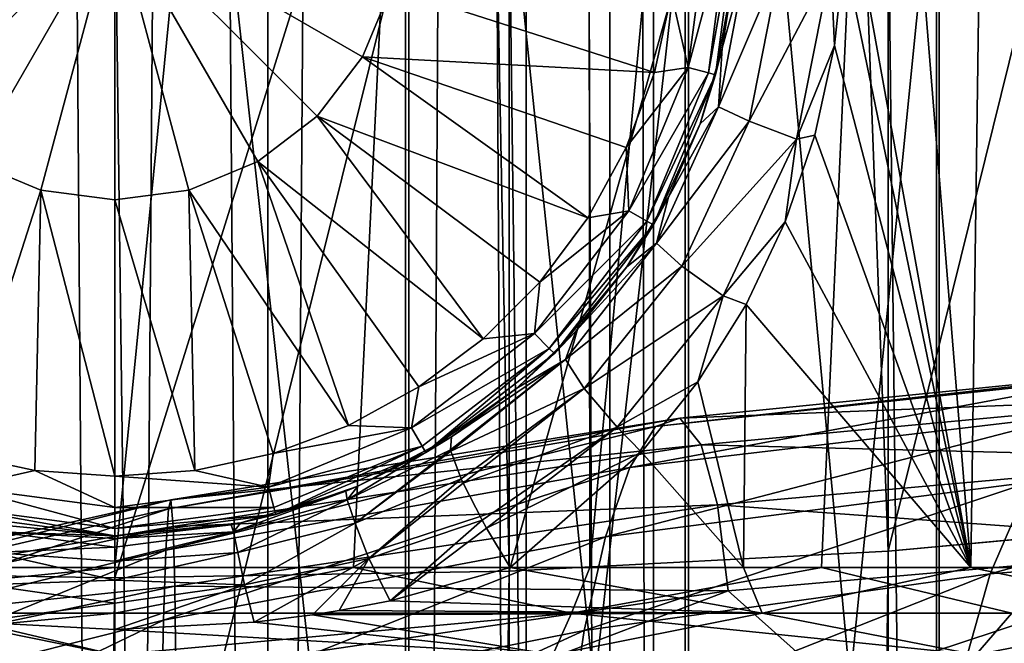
# Model space of a CAD drawing. Header units: metres. Extents: x -40 to 117, y -433 to 89.
# Tile 218 of 256: x -0.61 to 5.72, y -125.49 to -121.48. Entities that reach past the tile are written whole.
import ezdxf

# ---------------------------------------------------------------- set-up
doc = ezdxf.new("R2010")
doc.units = ezdxf.units.M
doc.layers.add('solid_506114_24501146', color=7, linetype='CONTINUOUS')
doc.layers.add('solid_506114_24501146_02', color=7, linetype='CONTINUOUS')

msp = doc.modelspace()

# ---------------------------------------------------------------- linework, layer by layer
at = {"layer": 'solid_506114_24501146'}
for points in [[(2.645694, -22.343899, 492.708557), (3.185618, -22.27335, 493.55014), (3.183712, -153.699997, 493.545959)], [(3.185607, -22.273352, 496.449707), (2.645695, -22.343899, 497.29126), (3.183712, -153.699997, 496.453857)], [(3.185618, -22.27335, 493.55014), (3.464375, -153.699997, 494.501801), (3.183712, -153.699997, 493.545959)], [(3.185607, -22.273352, 496.449707), (3.183712, -153.699997, 496.453857), (3.464375, -153.699997, 495.498016)], [(3.464707, -22.231646, 495.495697), (3.185607, -22.273352, 496.449707), (3.464375, -153.699997, 495.498016)], [(3.185618, -22.27335, 493.55014), (3.464711, -22.231644, 494.50415), (3.464375, -153.699997, 494.501801)], [(3.464711, -22.231644, 494.50415), (3.464707, -22.231646, 495.495697), (3.464375, -153.699997, 494.501801)], [(3.464707, -22.231646, 495.495697), (3.464375, -153.699997, 495.498016), (3.464375, -153.699997, 494.501801)], [(1.88942, -22.420525, 492.053711), (2.645694, -22.343899, 492.708557), (1.892243, -153.699997, 492.055511)], [(2.645695, -22.343899, 497.29126), (1.889422, -22.420525, 497.946106), (2.645123, -153.699997, 497.291931)], [(2.645694, -22.343899, 492.708557), (2.645123, -153.699997, 492.707886), (1.892243, -153.699997, 492.055511)], [(2.645695, -22.343899, 497.29126), (2.645123, -153.699997, 497.291931), (3.183712, -153.699997, 496.453857)], [(2.645694, -22.343899, 492.708557), (3.183712, -153.699997, 493.545959), (2.645123, -153.699997, 492.707886)], [(-0.982492, -22.478542, 491.640625), (0, -22.5, 491.499908), (-0.986064, -153.699997, 491.641693)], [(-0.982487, -22.478542, 498.359192), (-0.986064, -153.699997, 498.358124), (0, -153.699997, 498.499908)], [(0, -22.5, 498.499908), (-0.982487, -22.478542, 498.359192), (0, -153.699997, 498.499908)], [(0.982319, -22.47855, 491.640594), (0.986064, -153.699997, 491.641693), (0, -153.699997, 491.499908)], [(0.982319, -22.47855, 491.640594), (0, -153.699997, 491.499908), (0, -22.5, 491.499908)], [(0.982324, -22.47855, 498.359222), (0, -22.5, 498.499908), (0.986064, -153.699997, 498.358124)], [(0.982319, -22.47855, 491.640594), (1.88942, -22.420525, 492.053711), (0.986064, -153.699997, 491.641693)], [(1.889422, -22.420525, 497.946106), (0.982324, -22.47855, 498.359222), (0.986064, -153.699997, 498.358124)], [(1.889422, -22.420525, 497.946106), (0.986064, -153.699997, 498.358124), (1.892243, -153.699997, 497.944305)], [(1.88942, -22.420525, 492.053711), (1.892243, -153.699997, 492.055511), (0.986064, -153.699997, 491.641693)], [(1.889422, -22.420525, 497.946106), (1.892243, -153.699997, 497.944305), (2.645123, -153.699997, 497.291931)], [(0, -22.5, 491.499908), (0, -153.699997, 491.499908), (-0.986064, -153.699997, 491.641693)], [(0, -22.5, 498.499908), (0, -153.699997, 498.499908), (0.986064, -153.699997, 498.358124)], [(-1.535505, -125.00428, 368.576233), (-3.023894, -94.300003, 368.797821), (0, -94.300003, 368.5)], [(0, -125.00428, 368.5), (-1.535505, -125.00428, 368.576233), (0, -94.300003, 368.5)], [(3.023894, -94.300003, 368.797821), (0, -125.00428, 368.5), (0, -94.300003, 368.5)], [(1.535505, -125.00428, 368.576233), (0, -125.00428, 368.5), (3.023894, -94.300003, 368.797821)], [(3.055903, -125.00428, 368.80423), (1.535505, -125.00428, 368.576233), (3.023894, -94.300003, 368.797821)], [(5.5069, -125.00428, 398.48877), (5.931581, -94.300003, 398.320129), (3.023894, -94.300003, 399.202179)], [(4.686694, -120.470039, 398.774475), (5.5069, -125.00428, 398.48877), (3.023894, -94.300003, 399.202179)], [(3.055903, -125.00428, 368.80423), (3.023894, -94.300003, 368.797821), (5.931581, -94.300003, 369.679871)], [(4.546237, -125.00428, 369.181702), (3.055903, -125.00428, 368.80423), (5.931581, -94.300003, 369.679871)], [(5.991849, -125.00428, 369.704987), (4.546237, -125.00428, 369.181702), (5.931581, -94.300003, 369.679871)], [(5.5069, -125.00428, 398.48877), (6.91514, -125.00428, 397.871948), (5.931581, -94.300003, 398.320129)], [(-1.869106, -131.387192, 987.666748), (0, -131.322937, 987.864685), (0, -114.24427, 981.047913)], [(-1.869106, -114.326012, 980.856567), (-1.869106, -131.387192, 987.666748), (0, -114.24427, 981.047913)], [(0, -114.24427, 981.047913), (1.891428, -131.388794, 987.661987), (1.891428, -114.328049, 980.851929)], [(0, -114.24427, 981.047913), (0, -131.322937, 987.864685), (1.891428, -131.388794, 987.661987)], [(1.891428, -114.328049, 980.851929), (3.68973, -131.583359, 987.063171), (3.68973, -114.575485, 980.272949)], [(1.891428, -114.328049, 980.851929), (1.891428, -131.388794, 987.661987), (3.68973, -131.583359, 987.063171)], [(3.68973, -114.575485, 980.272949), (5.302645, -131.89682, 986.098328), (5.302645, -114.974167, 979.340149)], [(3.68973, -114.575485, 980.272949), (3.68973, -131.583359, 987.063171), (5.302645, -131.89682, 986.098328)], [(5.302645, -114.974167, 979.340149), (6.649134, -132.313461, 984.81604), (6.649134, -115.504059, 978.100403)], [(5.302645, -114.974167, 979.340149), (5.302645, -131.89682, 986.098328), (6.649134, -132.313461, 984.81604)], [(4.974885, -124.899757, 228.355682), (4.696142, -117.384361, 227.427643), (6.843618, -117.339729, 228.496033)], [(7.222413, -124.691147, 229.538757), (4.974885, -124.899757, 228.355682), (6.843618, -117.339729, 228.496033)], [(2.536174, -125.028221, 227.627151), (2.388744, -117.411766, 226.771713), (4.696142, -117.384361, 227.427643)], [(4.974885, -124.899757, 228.355682), (2.536174, -125.028221, 227.627151), (4.696142, -117.384361, 227.427643)], [(-2.536174, -125.028221, 227.627151), (-2.388744, -117.411766, 226.771713), (0, -117.421005, 226.550552)], [(0, -125.071594, 227.381149), (-2.536174, -125.028221, 227.627151), (0, -117.421005, 226.550552)], [(2.388744, -117.411766, 226.771713), (0, -125.071594, 227.381149), (0, -117.421005, 226.550552)], [(2.536174, -125.028221, 227.627151), (0, -125.071594, 227.381149), (2.388744, -117.411766, 226.771713)], [(6.634851, -119.674202, 968.343628), (5.284738, -136.007874, 973.445496), (5.284738, -120.20269, 967.107178)], [(6.634851, -119.674202, 968.343628), (6.634851, -135.592346, 974.724365), (5.284738, -136.007874, 973.445496)], [(5.284738, -120.20269, 967.107178), (3.669097, -136.320038, 972.484802), (3.669097, -120.599686, 966.178345)], [(5.284738, -120.20269, 967.107178), (5.284738, -136.007874, 973.445496), (3.669097, -136.320038, 972.484802)], [(-1.891428, -120.843208, 965.608459), (0, -120.358376, 965.153564), (0, -128.393188, 968.608337)], [(0, -128.393188, 968.608337), (0, -120.358376, 965.153564), (1.869106, -120.845238, 965.603821)], [(4.686694, -120.470039, 398.774475), (4.690622, -121.059425, 398.773224), (5.5069, -125.00428, 398.48877)], [(0, -315.351715, 287.333771), (0, -120.55674, 252.986145), (-2.536174, -120.600121, 252.740158)], [(2.536174, -315.395081, 287.087769), (2.536174, -120.600121, 252.740158), (0, -120.55674, 252.986145)], [(2.536174, -315.395081, 287.087769), (0, -120.55674, 252.986145), (0, -315.351715, 287.333771)], [(-2.536174, -315.395081, 287.087769), (0, -315.351715, 287.333771), (-2.536174, -120.600121, 252.740158)], [(3.669097, -120.599686, 966.178345), (1.869106, -136.513107, 971.890564), (1.869106, -120.845238, 965.603821)], [(3.669097, -120.599686, 966.178345), (3.669097, -136.320038, 972.484802), (1.869106, -136.513107, 971.890564)], [(4.974885, -315.52356, 286.359222), (4.974885, -120.728577, 252.011612), (2.536174, -120.600121, 252.740158)], [(2.536174, -315.395081, 287.087769), (4.974885, -315.52356, 286.359222), (2.536174, -120.600121, 252.740158)], [(7.222413, -315.732147, 285.176147), (7.222413, -120.937187, 250.828537), (4.974885, -120.728577, 252.011612)], [(4.974885, -315.52356, 286.359222), (7.222413, -315.732147, 285.176147), (4.974885, -120.728577, 252.011612)], [(-1.59342, -121.719963, 438.829285), (0, -120.800003, 439), (-1.777228, -121.276207, 438.829285)], [(-1.301022, -122.101021, 438.829285), (0, -120.800003, 439), (-1.59342, -121.719963, 438.829285)], [(-0.919961, -122.393417, 438.829285), (0, -120.800003, 439), (-1.301022, -122.101021, 438.829285)], [(-0.476207, -122.577225, 438.829285), (0, -120.800003, 439), (-0.919961, -122.393417, 438.829285)], [(-0.476207, -122.577225, 438.829285), (0, -122.639923, 438.829285), (0, -120.800003, 439)], [(0, -120.800003, 439), (0, -122.639923, 438.829285), (0.476207, -122.577225, 438.829285)], [(0, -120.800003, 439), (0.476207, -122.577225, 438.829285), (0.919961, -122.393417, 438.829285)], [(0, -120.800003, 439), (0.919961, -122.393417, 438.829285), (1.301022, -122.101021, 438.829285)], [(0, -120.800003, 439), (1.301022, -122.101021, 438.829285), (1.59342, -121.719963, 438.829285)], [(0, -120.800003, 439), (1.59342, -121.719963, 438.829285), (1.777228, -121.276207, 438.829285)], [(3.817822, -120.800003, 438.194183), (3.580202, -121.314774, 438.322937), (3.687733, -121.788124, 438.194183)], [(3.687733, -121.788124, 438.194183), (3.817991, -121.823029, 437.997131), (3.952675, -120.800003, 437.997131)], [(3.817822, -120.800003, 438.194183), (3.687733, -121.788124, 438.194183), (3.952675, -120.800003, 437.997131)], [(3.817991, -121.823029, 437.997131), (3.863705, -121.835266, 437.76355), (4, -120.799995, 437.76355)], [(3.952675, -120.800003, 437.997131), (3.817991, -121.823029, 437.997131), (4, -120.799995, 437.76355)], [(4, -120.799995, 437.76355), (3.863705, -121.835266, 437.76355), (3.982921, -121.169243, 399.730988)], [(-1.891428, -120.843208, 965.608459), (0, -128.393188, 968.608337), (0, -136.577362, 971.692627)], [(-1.891428, -120.843208, 965.608459), (0, -136.577362, 971.692627), (-1.891428, -136.51149, 971.895325)], [(0, -128.393188, 968.608337), (1.869106, -120.845238, 965.603821), (1.869106, -136.513107, 971.890564)], [(4.605209, -121.134689, 398.80423), (4.629253, -121.645714, 398.792572), (4.690622, -121.059425, 398.773224)], [(4.690622, -121.059425, 398.773224), (4.629253, -121.645714, 398.792572), (5.5069, -125.00428, 398.48877)], [(4.065763, -121.086082, 399.346039), (3.905662, -121.663605, 399.7612), (3.882341, -122.041283, 399.413544)], [(4.065763, -121.086082, 399.346039), (3.882341, -122.041283, 399.413544), (4.281578, -121.107872, 399.02124)], [(3.882341, -122.041283, 399.413544), (4.080784, -122.133278, 399.089966), (4.281578, -121.107872, 399.02124)], [(4.065763, -121.086082, 399.346039), (3.982921, -121.169243, 399.730988), (3.905662, -121.663605, 399.7612)], [(4.281578, -121.107872, 399.02124), (4.080784, -122.133278, 399.089966), (4.605209, -121.134689, 398.80423)], [(4.080784, -122.133278, 399.089966), (4.385136, -122.248085, 398.873779), (4.605209, -121.134689, 398.80423)], [(4.605209, -121.134689, 398.80423), (4.385136, -122.248085, 398.873779), (4.629253, -121.645714, 398.792572)], [(3.863705, -121.835266, 437.76355), (3.905662, -121.663605, 399.7612), (3.982921, -121.169243, 399.730988)], [(1.777228, -121.276207, 438.829285), (1.59342, -121.719963, 438.829285), (3.4705, -121.819054, 438.322937)], [(1.777228, -121.276207, 438.829285), (3.4705, -121.819054, 438.322937), (3.580202, -121.314774, 438.322937)], [(3.687733, -121.788124, 438.194183), (3.580202, -121.314774, 438.322937), (3.4705, -121.819054, 438.322937)], [(4.385136, -122.248085, 398.873779), (4.502933, -122.222214, 398.831512), (4.629253, -121.645714, 398.792572)], [(4.629253, -121.645714, 398.792572), (4.502933, -122.222214, 398.831512), (5.5069, -125.00428, 398.48877)], [(3.863705, -121.835266, 437.76355), (3.765233, -122.150192, 399.814514), (3.905662, -121.663605, 399.7612)], [(3.882341, -122.041283, 399.413544), (3.905662, -121.663605, 399.7612), (3.765233, -122.150192, 399.814514)], [(1.59342, -121.719963, 438.829285), (1.301022, -122.101021, 438.829285), (3.042821, -122.755524, 438.322937)], [(1.59342, -121.719963, 438.829285), (3.290151, -122.302582, 438.322937), (3.4705, -121.819054, 438.322937)], [(1.59342, -121.719963, 438.829285), (3.042821, -122.755524, 438.322937), (3.290151, -122.302582, 438.322937)], [(3.687733, -121.788124, 438.194183), (3.4705, -121.819054, 438.322937), (3.290151, -122.302582, 438.322937)], [(3.687733, -121.788124, 438.194183), (3.290151, -122.302582, 438.322937), (3.306331, -122.708908, 438.194183)], [(3.687733, -121.788124, 438.194183), (3.306331, -122.708908, 438.194183), (3.817991, -121.823029, 437.997131)], [(3.306331, -122.708908, 438.194183), (3.423117, -122.776337, 437.997131), (3.817991, -121.823029, 437.997131)], [(3.817991, -121.823029, 437.997131), (3.423117, -122.776337, 437.997131), (3.863705, -121.835266, 437.76355)], [(3.423117, -122.776337, 437.997131), (3.464108, -122.799988, 437.76355), (3.863705, -121.835266, 437.76355)], [(3.863705, -121.835266, 437.76355), (3.464108, -122.799988, 437.76355), (3.765233, -122.150192, 399.814514)], [(3.882341, -122.041283, 399.413544), (3.560873, -122.622139, 399.888336), (3.483275, -122.916992, 399.549957)], [(3.882341, -122.041283, 399.413544), (3.483275, -122.916992, 399.549957), (4.080784, -122.133278, 399.089966)], [(3.882341, -122.041283, 399.413544), (3.765233, -122.150192, 399.814514), (3.560873, -122.622139, 399.888336)], [(1.301022, -122.101021, 438.829285), (0.919961, -122.393417, 438.829285), (2.368636, -123.533569, 438.322937)], [(1.301022, -122.101021, 438.829285), (2.733547, -123.168663, 438.322937), (3.042821, -122.755524, 438.322937)], [(1.301022, -122.101021, 438.829285), (2.368636, -123.533569, 438.322937), (2.733547, -123.168663, 438.322937)], [(3.464108, -122.799988, 437.76355), (3.560873, -122.622139, 399.888336), (3.765233, -122.150192, 399.814514)], [(3.483275, -122.916992, 399.549957), (3.647475, -123.065308, 399.228119), (4.080784, -122.133278, 399.089966)], [(4.080784, -122.133278, 399.089966), (3.647475, -123.065308, 399.228119), (4.385136, -122.248085, 398.873779)], [(4.502933, -122.222214, 398.831512), (4.312558, -122.781021, 398.88797), (5.5069, -125.00428, 398.48877)], [(4.385136, -122.248085, 398.873779), (4.312558, -122.781021, 398.88797), (4.502933, -122.222214, 398.831512)], [(3.647475, -123.065308, 399.228119), (3.912058, -123.255836, 399.013062), (4.385136, -122.248085, 398.873779)], [(4.385136, -122.248085, 398.873779), (3.912058, -123.255836, 399.013062), (4.312558, -122.781021, 398.88797)], [(3.306331, -122.708908, 438.194183), (3.290151, -122.302582, 438.322937), (3.042821, -122.755524, 438.322937)], [(-0.476207, -122.577225, 438.829285), (-0.919961, -122.393417, 438.829285), (-1.019027, -124.270508, 438.322937)], [(0.919961, -122.393417, 438.829285), (0.476207, -122.577225, 438.829285), (1.502543, -124.090172, 438.322937)], [(0.919961, -122.393417, 438.829285), (1.955503, -123.842834, 438.322937), (2.368636, -123.533569, 438.322937)], [(0.919961, -122.393417, 438.829285), (1.502543, -124.090172, 438.322937), (1.955503, -123.842834, 438.322937)], [(-0.476207, -122.577225, 438.829285), (-1.019027, -124.270508, 438.322937), (-0.514743, -124.380211, 438.322937)], [(-0.476207, -122.577225, 438.829285), (-0.514743, -124.380211, 438.322937), (0, -124.417023, 438.322937)], [(-0.476207, -122.577225, 438.829285), (0, -124.417023, 438.322937), (0, -122.639923, 438.829285)], [(0.476207, -122.577225, 438.829285), (0, -122.639923, 438.829285), (0.5147, -124.380211, 438.322937)], [(0.476207, -122.577225, 438.829285), (1.018984, -124.270523, 438.322937), (1.502543, -124.090172, 438.322937)], [(0.476207, -122.577225, 438.829285), (0.5147, -124.380211, 438.322937), (1.018984, -124.270523, 438.322937)], [(0, -122.639923, 438.829285), (0, -124.417023, 438.322937), (0.5147, -124.380211, 438.322937)], [(3.464108, -122.799988, 437.76355), (3.293388, -123.070152, 399.97821), (3.560873, -122.622139, 399.888336)], [(3.483275, -122.916992, 399.549957), (3.560873, -122.622139, 399.888336), (3.293388, -123.070152, 399.97821)], [(3.306331, -122.708908, 438.194183), (2.733547, -123.168663, 438.322937), (2.699608, -123.499611, 438.194183)], [(3.306331, -122.708908, 438.194183), (2.699608, -123.499611, 438.194183), (3.423117, -122.776337, 437.997131)], [(3.306331, -122.708908, 438.194183), (3.042821, -122.755524, 438.322937), (2.733547, -123.168663, 438.322937)], [(2.699608, -123.499611, 438.194183), (2.794964, -123.594963, 437.997131), (3.423117, -122.776337, 437.997131)], [(3.423117, -122.776337, 437.997131), (2.794964, -123.594963, 437.997131), (3.464108, -122.799988, 437.76355)], [(3.912058, -123.255836, 399.013062), (4.06043, -123.313301, 398.95871), (4.312558, -122.781021, 398.88797)], [(4.312558, -122.781021, 398.88797), (4.06043, -123.313301, 398.95871), (5.5069, -125.00428, 398.48877)], [(2.794964, -123.594963, 437.997131), (2.828438, -123.628418, 437.76355), (3.464108, -122.799988, 437.76355)], [(3.464108, -122.799988, 437.76355), (2.828438, -123.628418, 437.76355), (3.293388, -123.070152, 399.97821)], [(3.483275, -122.916992, 399.549957), (2.966439, -123.483322, 400.077911), (2.898205, -123.666389, 399.723907)], [(3.483275, -122.916992, 399.549957), (2.898205, -123.666389, 399.723907), (3.647475, -123.065308, 399.228119)], [(3.483275, -122.916992, 399.549957), (3.293388, -123.070152, 399.97821), (2.966439, -123.483322, 400.077911)], [(2.828438, -123.628418, 437.76355), (2.966439, -123.483322, 400.077911), (3.293388, -123.070152, 399.97821)], [(2.898205, -123.666389, 399.723907), (3.020011, -123.852524, 399.402863), (3.647475, -123.065308, 399.228119)], [(3.647475, -123.065308, 399.228119), (3.020011, -123.852524, 399.402863), (3.912058, -123.255836, 399.013062)], [(2.699608, -123.499611, 438.194183), (2.733547, -123.168663, 438.322937), (2.368636, -123.533569, 438.322937)], [(3.020011, -123.852524, 399.402863), (3.231077, -124.101509, 399.188354), (3.912058, -123.255836, 399.013062)], [(3.912058, -123.255836, 399.013062), (3.231077, -124.101509, 399.188354), (3.750539, -123.809959, 399.039398)], [(3.912058, -123.255836, 399.013062), (3.750539, -123.809959, 399.039398), (4.06043, -123.313301, 398.95871)], [(4.06043, -123.313301, 398.95871), (3.750539, -123.809959, 399.039398), (4.044481, -125.00428, 398.963013)], [(4.06043, -123.313301, 398.95871), (4.044481, -125.00428, 398.963013), (5.5069, -125.00428, 398.48877)], [(2.828438, -123.628418, 437.76355), (2.586971, -123.85083, 400.180054), (2.966439, -123.483322, 400.077911)], [(2.898205, -123.666389, 399.723907), (2.966439, -123.483322, 400.077911), (2.586971, -123.85083, 400.180054)], [(2.699608, -123.499611, 438.194183), (1.955503, -123.842834, 438.322937), (1.908911, -124.106331, 438.194183)], [(2.699608, -123.499611, 438.194183), (1.908911, -124.106331, 438.194183), (2.794964, -123.594963, 437.997131)], [(2.699608, -123.499611, 438.194183), (2.368636, -123.533569, 438.322937), (1.955503, -123.842834, 438.322937)], [(1.908911, -124.106331, 438.194183), (1.976338, -124.223114, 437.997131), (2.794964, -123.594963, 437.997131)], [(2.794964, -123.594963, 437.997131), (1.976338, -124.223114, 437.997131), (2.000019, -124.264091, 437.76355)], [(2.794964, -123.594963, 437.997131), (2.000019, -124.264091, 437.76355), (2.828438, -123.628418, 437.76355)], [(2.828438, -123.628418, 437.76355), (2.000019, -124.264091, 437.76355), (2.586971, -123.85083, 400.180054)], [(2.159591, -124.247589, 399.917969), (2.898205, -123.666389, 399.723907), (2.165034, -124.163422, 400.27655)], [(2.159591, -124.247589, 399.917969), (2.16159, -124.255783, 399.898254), (2.898205, -123.666389, 399.723907)], [(2.898205, -123.666389, 399.723907), (2.16159, -124.255783, 399.898254), (3.020011, -123.852524, 399.402863)], [(2.898205, -123.666389, 399.723907), (2.586971, -123.85083, 400.180054), (2.165034, -124.163422, 400.27655)], [(3.476975, -124.098152, 996.391113), (3.634161, -124.042587, 997.15332), (6.777318, -123.728882, 995.985779)], [(6.484183, -123.773048, 995.264282), (3.476975, -124.098152, 996.391113), (6.777318, -123.728882, 995.985779)], [(6.777318, -123.728882, 995.985779), (3.634161, -124.042587, 997.15332), (7.03196, -123.910301, 996.692322)], [(3.312838, -124.360985, 995.669373), (3.476975, -124.098152, 996.391113), (6.484183, -123.773048, 995.264282)], [(6.178084, -124.022804, 994.585388), (3.312838, -124.360985, 995.669373), (6.484183, -123.773048, 995.264282)], [(1.908911, -124.106331, 438.194183), (1.955503, -123.842834, 438.322937), (1.502543, -124.090172, 438.322937)], [(2.000019, -124.264091, 437.76355), (2.165034, -124.163422, 400.27655), (2.586971, -123.85083, 400.180054)], [(2.16159, -124.255783, 399.898254), (2.228342, -124.434448, 399.608063), (3.020011, -123.852524, 399.402863)], [(2.228342, -124.434448, 399.608063), (2.24111, -124.462425, 399.576508), (3.020011, -123.852524, 399.402863)], [(3.020011, -123.852524, 399.402863), (2.24111, -124.462425, 399.576508), (3.231077, -124.101509, 399.188354)], [(3.231077, -124.101509, 399.188354), (3.388539, -124.262428, 399.125061), (3.750539, -123.809959, 399.039398)], [(3.750539, -123.809959, 399.039398), (3.388539, -124.262428, 399.125061), (4.044481, -125.00428, 398.963013)], [(3.634161, -124.042587, 997.15332), (3.770706, -124.215454, 997.894897), (7.03196, -123.910301, 996.692322)], [(7.03196, -123.910301, 996.692322), (3.770706, -124.215454, 997.894897), (7.230077, -124.299927, 997.331116)], [(0.345556, -124.626656, 996.969543), (0.361177, -124.568298, 997.74762), (3.634161, -124.042587, 997.15332)], [(3.476975, -124.098152, 996.391113), (0.345556, -124.626656, 996.969543), (3.634161, -124.042587, 997.15332)], [(3.634161, -124.042587, 997.15332), (0.361177, -124.568298, 997.74762), (3.770706, -124.215454, 997.894897)], [(3.155778, -124.806679, 995.049072), (3.312838, -124.360985, 995.669373), (6.178084, -124.022804, 994.585388)], [(5.885186, -124.454979, 994.00647), (3.155778, -124.806679, 995.049072), (6.178084, -124.022804, 994.585388)], [(0.329243, -124.892998, 996.230774), (0.345556, -124.626656, 996.969543), (3.476975, -124.098152, 996.391113)], [(3.312838, -124.360985, 995.669373), (0.329243, -124.892998, 996.230774), (3.476975, -124.098152, 996.391113)], [(1.908911, -124.106331, 438.194183), (1.018984, -124.270523, 438.322937), (0.988125, -124.487732, 438.194183)], [(1.908911, -124.106331, 438.194183), (0.988125, -124.487732, 438.194183), (1.976338, -124.223114, 437.997131)], [(1.908911, -124.106331, 438.194183), (1.502543, -124.090172, 438.322937), (1.018984, -124.270523, 438.322937)], [(2.24111, -124.462425, 399.576508), (2.361946, -124.698631, 399.388824), (3.231077, -124.101509, 399.188354)], [(2.361946, -124.698631, 399.388824), (2.391589, -124.751724, 399.361572), (3.231077, -124.101509, 399.188354)], [(3.231077, -124.101509, 399.188354), (2.391589, -124.751724, 399.361572), (3.388539, -124.262428, 399.125061)], [(1.494302, -124.56929, 400.020355), (2.165034, -124.163422, 400.27655), (1.56407, -124.481537, 400.343536)], [(1.494302, -124.56929, 400.020355), (2.159591, -124.247589, 399.917969), (2.165034, -124.163422, 400.27655)], [(2.000019, -124.264091, 437.76355), (1.56407, -124.481537, 400.343536), (2.165034, -124.163422, 400.27655)], [(0.361177, -124.568298, 997.74762), (0.374748, -124.739426, 998.50238), (3.770706, -124.215454, 997.894897)], [(3.770706, -124.215454, 997.894897), (0.374748, -124.739426, 998.50238), (3.876941, -124.600006, 998.560669)], [(0.988125, -124.487732, 438.194183), (1.023028, -124.617989, 437.997131), (1.976338, -124.223114, 437.997131)], [(1.976338, -124.223114, 437.997131), (1.023028, -124.617989, 437.997131), (1.035289, -124.663696, 437.76355)], [(1.976338, -124.223114, 437.997131), (1.035289, -124.663696, 437.76355), (2.000019, -124.264091, 437.76355)], [(1.547127, -124.718391, 399.72995), (2.159591, -124.247589, 399.917969), (1.494302, -124.56929, 400.020355)], [(1.547127, -124.718391, 399.72995), (2.16159, -124.255783, 399.898254), (2.159591, -124.247589, 399.917969)], [(3.770706, -124.215454, 997.894897), (3.876941, -124.600006, 998.560669), (7.230077, -124.299927, 997.331116)], [(-0.988125, -124.487732, 438.194183), (-0.514743, -124.380211, 438.322937), (-1.019027, -124.270508, 438.322937)], [(0.988125, -124.487732, 438.194183), (1.018984, -124.270523, 438.322937), (0.5147, -124.380211, 438.322937)], [(2.000019, -124.264091, 437.76355), (1.035289, -124.663696, 437.76355), (1.56407, -124.481537, 400.343536)], [(1.547127, -124.718391, 399.72995), (2.228342, -124.434448, 399.608063), (2.16159, -124.255783, 399.898254)], [(2.391589, -124.751724, 399.361572), (2.542274, -125.00428, 399.2901), (3.388539, -124.262428, 399.125061)], [(3.388539, -124.262428, 399.125061), (2.542274, -125.00428, 399.2901), (4.044481, -125.00428, 398.963013)], [(0.313634, -125.342567, 995.593689), (0.329243, -124.892998, 996.230774), (3.312838, -124.360985, 995.669373)], [(3.155778, -124.806679, 995.049072), (0.313634, -125.342567, 995.593689), (3.312838, -124.360985, 995.669373)], [(0, -124.617821, 438.194183), (-0.514743, -124.380211, 438.322937), (-0.988125, -124.487732, 438.194183)], [(0, -124.617821, 438.194183), (0, -124.417023, 438.322937), (-0.514743, -124.380211, 438.322937)], [(0.988125, -124.487732, 438.194183), (0.5147, -124.380211, 438.322937), (0, -124.417023, 438.322937)], [(0.988125, -124.487732, 438.194183), (0, -124.417023, 438.322937), (0, -124.617821, 438.194183)], [(1.633134, -124.946945, 399.506958), (2.228342, -124.434448, 399.608063), (1.547127, -124.718391, 399.72995)], [(1.633134, -124.946945, 399.506958), (2.24111, -124.462425, 399.576508), (2.228342, -124.434448, 399.608063)], [(-0.988125, -124.487732, 438.194183), (-1.023028, -124.617989, 437.997131), (0, -124.752678, 437.997131)], [(0, -124.617821, 438.194183), (-0.988125, -124.487732, 438.194183), (0, -124.752678, 437.997131)], [(0.988125, -124.487732, 438.194183), (0, -124.617821, 438.194183), (1.023028, -124.617989, 437.997131)], [(1.035289, -124.663696, 437.76355), (1.485106, -124.514091, 400.346222), (1.56407, -124.481537, 400.343536)], [(1.494302, -124.56929, 400.020355), (1.56407, -124.481537, 400.343536), (1.485106, -124.514091, 400.346222)], [(1.633134, -124.946945, 399.506958), (2.361946, -124.698631, 399.388824), (2.24111, -124.462425, 399.576508)], [(3.019471, -125.409187, 994.588318), (3.155778, -124.806679, 995.049072), (5.885186, -124.454979, 994.00647)], [(5.630987, -125.044746, 993.581909), (3.019471, -125.409187, 994.588318), (5.885186, -124.454979, 994.00647)], [(0.762708, -124.774414, 400.04126), (1.485106, -124.514091, 400.346222), (0.810324, -124.717064, 400.345062)], [(1.494302, -124.56929, 400.020355), (1.485106, -124.514091, 400.346222), (0.762708, -124.774414, 400.04126)], [(1.035289, -124.663696, 437.76355), (0.810324, -124.717064, 400.345062), (1.485106, -124.514091, 400.346222)], [(0.361177, -124.568298, 997.74762), (-2.925064, -125.306274, 997.750427), (0.374748, -124.739426, 998.50238)], [(-2.798548, -125.358803, 996.9823), (-2.925064, -125.306274, 997.750427), (0.361177, -124.568298, 997.74762)], [(0.345556, -124.626656, 996.969543), (-2.798548, -125.358803, 996.9823), (0.361177, -124.568298, 997.74762)], [(-2.666437, -125.619072, 996.253113), (-2.798548, -125.358803, 996.9823), (0.345556, -124.626656, 996.969543)], [(0.329243, -124.892998, 996.230774), (-2.666437, -125.619072, 996.253113), (0.345556, -124.626656, 996.969543)], [(-1.023028, -124.617989, 437.997131), (-1.035272, -124.663704, 437.76355), (0, -124.800003, 437.76355)], [(0, -124.752678, 437.997131), (-1.023028, -124.617989, 437.997131), (0, -124.800003, 437.76355)], [(1.023028, -124.617989, 437.997131), (0, -124.617821, 438.194183), (0, -124.752678, 437.997131)], [(1.023028, -124.617989, 437.997131), (0, -124.752678, 437.997131), (1.035289, -124.663696, 437.76355)], [(0.374748, -124.739426, 998.50238), (0.385306, -125.123405, 999.177734), (3.876941, -124.600006, 998.560669)], [(3.876941, -124.600006, 998.560669), (0.385306, -125.123405, 999.177734), (3.945806, -125.153992, 999.09906)], [(1.494302, -124.56929, 400.020355), (0.762708, -124.774414, 400.04126), (0.792209, -124.907631, 399.766937)], [(1.547127, -124.718391, 399.72995), (1.494302, -124.56929, 400.020355), (0.792209, -124.907631, 399.766937)], [(-1.035272, -124.663704, 437.76355), (0, -124.800003, 400.3349), (0, -124.800003, 437.76355)], [(-1.035272, -124.663704, 437.76355), (-0.748793, -124.729286, 400.343903), (0, -124.800003, 400.3349)], [(1.035289, -124.663696, 437.76355), (0, -124.800003, 437.76355), (0.810324, -124.717064, 400.345062)], [(0, -124.752678, 437.997131), (0, -124.800003, 437.76355), (1.035289, -124.663696, 437.76355)], [(4.974885, -319.694733, 262.703278), (4.974885, -124.899757, 228.355682), (7.222413, -124.691147, 229.538757)], [(7.222413, -319.486115, 263.886383), (4.974885, -319.694733, 262.703278), (7.222413, -124.691147, 229.538757)], [(0.374748, -124.739426, 998.50238), (-3.034966, -125.482437, 998.49585), (0.385306, -125.123405, 999.177734)], [(-2.925064, -125.306274, 997.750427), (-3.034966, -125.482437, 998.49585), (0.374748, -124.739426, 998.50238)], [(-0.761952, -124.774551, 400.04126), (0, -124.800003, 400.3349), (-0.748793, -124.729286, 400.343903)], [(0, -124.800003, 437.76355), (0.749537, -124.729149, 400.343903), (0.810324, -124.717064, 400.345062)], [(0, -124.800003, 437.76355), (0, -124.800003, 400.3349), (0.749537, -124.729149, 400.343903)], [(0, -124.81868, 400.142487), (0.749537, -124.729149, 400.343903), (0, -124.800003, 400.3349)], [(0.762708, -124.774414, 400.04126), (0.749537, -124.729149, 400.343903), (0, -124.81868, 400.142487)], [(0.762708, -124.774414, 400.04126), (0.810324, -124.717064, 400.345062), (0.749537, -124.729149, 400.343903)], [(1.547127, -124.718391, 399.72995), (0.792209, -124.907631, 399.766937), (0.835297, -125.116302, 399.546814)], [(1.633134, -124.946945, 399.506958), (1.547127, -124.718391, 399.72995), (0.835297, -125.116302, 399.546814)], [(1.633134, -124.946945, 399.506958), (1.770828, -125.218338, 399.375183), (2.361946, -124.698631, 399.388824)], [(2.361946, -124.698631, 399.388824), (1.770828, -125.218338, 399.375183), (2.391589, -124.751724, 399.361572)], [(2.391589, -124.751724, 399.361572), (1.770828, -125.218338, 399.375183), (2.542274, -125.00428, 399.2901)], [(-0.791427, -124.907768, 399.766968), (0, -124.874031, 399.957306), (-0.761952, -124.774551, 400.04126)], [(-0.761952, -124.774551, 400.04126), (0, -124.81868, 400.142487), (0, -124.800003, 400.3349)], [(-0.761952, -124.774551, 400.04126), (0, -124.874031, 399.957306), (0, -124.81868, 400.142487)], [(0.762708, -124.774414, 400.04126), (0, -124.874031, 399.957306), (0, -124.963982, 399.786194)], [(0.792209, -124.907631, 399.766937), (0.762708, -124.774414, 400.04126), (0, -124.963982, 399.786194)], [(0.762708, -124.774414, 400.04126), (0, -124.81868, 400.142487), (0, -124.874031, 399.957306)], [(0.300087, -125.94899, 995.117737), (0.313634, -125.342567, 995.593689), (3.155778, -124.806679, 995.049072)], [(3.019471, -125.409187, 994.588318), (0.300087, -125.94899, 995.117737), (3.155778, -124.806679, 995.049072)], [(-0.791427, -124.907768, 399.766968), (0, -124.963982, 399.786194), (0, -124.874031, 399.957306)], [(7.358502, -124.855286, 997.852539), (3.945806, -125.153992, 999.09906), (4.623196, -125.75972, 999.272522)], [(-2.540023, -126.062859, 995.624512), (-2.666437, -125.619072, 996.253113), (0.329243, -124.892998, 996.230774)], [(0.313634, -125.342567, 995.593689), (-2.540023, -126.062859, 995.624512), (0.329243, -124.892998, 996.230774)], [(-0.834472, -125.116425, 399.546814), (0, -125.085167, 399.63559), (-0.791427, -124.907768, 399.766968)], [(-0.791427, -124.907768, 399.766968), (0, -125.085167, 399.63559), (0, -124.963982, 399.786194)], [(0.792209, -124.907631, 399.766937), (0, -124.963982, 399.786194), (0, -125.085167, 399.63559)], [(0.835297, -125.116302, 399.546814), (0.792209, -124.907631, 399.766937), (0, -125.085167, 399.63559)], [(2.536174, -319.823181, 261.974762), (2.536174, -125.028221, 227.627151), (4.974885, -124.899757, 228.355682)], [(4.974885, -319.694733, 262.703278), (2.536174, -319.823181, 261.974762), (4.974885, -124.899757, 228.355682)], [(-2.93803, -125.297379, 368.825745), (-1.535505, -125.00428, 368.576233), (0, -125.00428, 368.5)], [(0, -125.297379, 368.543915), (-2.93803, -125.297379, 368.825745), (0, -125.00428, 368.5)], [(0, -125.297379, 368.543915), (0, -125.00428, 368.5), (1.535505, -125.00428, 368.576233)], [(2.93802, -125.297379, 368.825714), (0, -125.297379, 368.543915), (1.535505, -125.00428, 368.576233)], [(1.633134, -124.946945, 399.506958), (0.835297, -125.116302, 399.546814), (0.896845, -125.356209, 399.409943)], [(1.633134, -124.946945, 399.506958), (0.896845, -125.356209, 399.409943), (1.272748, -125.309273, 399.399841)], [(1.633134, -124.946945, 399.506958), (1.272748, -125.309273, 399.399841), (1.443252, -125.281723, 399.393219)], [(1.633134, -124.946945, 399.506958), (1.443252, -125.281723, 399.393219), (1.770828, -125.218338, 399.375183)], [(2.93802, -125.297379, 368.825714), (1.535505, -125.00428, 368.576233), (3.055903, -125.00428, 368.80423)], [(1.770828, -125.218338, 399.375183), (4.164501, -125.297379, 398.88446), (2.542274, -125.00428, 399.2901)], [(4.164501, -125.297379, 398.88446), (4.044481, -125.00428, 398.963013), (2.542274, -125.00428, 399.2901)], [(2.93802, -125.297379, 368.825714), (3.055903, -125.00428, 368.80423), (4.546237, -125.00428, 369.181702)], [(2.93802, -125.297379, 368.825714), (4.546237, -125.00428, 369.181702), (5.768901, -125.297379, 369.660889)], [(4.164501, -125.297379, 398.88446), (5.5069, -125.00428, 398.48877), (4.044481, -125.00428, 398.963013)], [(6.917933, -125.297379, 397.821472), (5.5069, -125.00428, 398.48877), (4.164501, -125.297379, 398.88446)], [(5.768901, -125.297379, 369.660889), (4.546237, -125.00428, 369.181702), (5.991849, -125.00428, 369.704987)], [(6.917933, -125.297379, 397.821472), (6.91514, -125.00428, 397.871948), (5.5069, -125.00428, 398.48877)], [(-2.536174, -319.823181, 261.974762), (-2.536174, -125.028221, 227.627151), (0, -125.071594, 227.381149)], [(0, -319.866577, 261.72876), (-2.536174, -319.823181, 261.974762), (0, -125.071594, 227.381149)], [(0, -319.866577, 261.72876), (0, -125.071594, 227.381149), (2.536174, -125.028221, 227.627151)], [(2.536174, -319.823181, 261.974762), (0, -319.866577, 261.72876), (2.536174, -125.028221, 227.627151)], [(2.913541, -126.119438, 994.31604), (3.019471, -125.409187, 994.588318), (5.630987, -125.044746, 993.581909)], [(5.433439, -125.743996, 993.338379), (2.913541, -126.119438, 994.31604), (5.630987, -125.044746, 993.581909)], [(0.385306, -125.123405, 999.177734), (-3.120473, -125.8703, 999.162964), (0.39215, -125.677963, 999.72168)], [(-3.034966, -125.482437, 998.49585), (-3.120473, -125.8703, 999.162964), (0.385306, -125.123405, 999.177734)], [(-0.834472, -125.116425, 399.546814), (-0.896013, -125.356293, 399.409973), (0, -125.233063, 399.511139)], [(-0.834472, -125.116425, 399.546814), (0, -125.233063, 399.511139), (0, -125.085167, 399.63559)], [(0.835297, -125.116302, 399.546814), (0, -125.085167, 399.63559), (0, -125.233063, 399.511139)], [(0.835297, -125.116302, 399.546814), (0, -125.402138, 399.41745), (0.896845, -125.356209, 399.409943)], [(0.835297, -125.116302, 399.546814), (0, -125.233063, 399.511139), (0, -125.402138, 399.41745)], [(0.385306, -125.123405, 999.177734), (0.39215, -125.677963, 999.72168), (3.945806, -125.153992, 999.09906)], [(3.945806, -125.153992, 999.09906), (0.39215, -125.677963, 999.72168), (1.091872, -126.238731, 1000.011841)], [(3.945806, -125.153992, 999.09906), (1.091872, -126.238731, 1000.011841), (4.623196, -125.75972, 999.272522)], [(0, -125.233063, 399.511139), (-0.896013, -125.356293, 399.409973), (0, -125.402138, 399.41745)], [(1.770828, -125.218338, 399.375183), (1.443252, -125.281723, 399.393219), (4.164501, -125.297379, 398.88446)], [(-2.816517, -125.56498, 368.932953), (-2.93803, -125.297379, 368.825745), (0, -125.297379, 368.543915)], [(0, -125.56498, 368.671967), (-2.816517, -125.56498, 368.932953), (0, -125.297379, 368.543915)], [(-2.816517, -125.56498, 399.067047), (0, -125.56498, 399.328033), (-1.272643, -125.309288, 399.399841)], [(0, -125.56498, 399.328033), (-0.896013, -125.356293, 399.409973), (-1.272643, -125.309288, 399.399841)], [(2.93802, -125.297379, 368.825714), (0, -125.56498, 368.671967), (0, -125.297379, 368.543915)], [(2.816517, -125.56498, 368.932953), (0, -125.56498, 368.671967), (2.93802, -125.297379, 368.825714)], [(2.816517, -125.56498, 399.067047), (1.272748, -125.309273, 399.399841), (0.896845, -125.356209, 399.409943)], [(1.443252, -125.281723, 399.393219), (1.272748, -125.309273, 399.399841), (4.164501, -125.297379, 398.88446)], [(2.816517, -125.56498, 399.067047), (4.164501, -125.297379, 398.88446), (1.272748, -125.309273, 399.399841)], [(2.816517, -125.56498, 399.067047), (5.53712, -125.56498, 398.292969), (4.164501, -125.297379, 398.88446)], [(5.53712, -125.56498, 369.707031), (2.816517, -125.56498, 368.932953), (2.93802, -125.297379, 368.825714)], [(5.53712, -125.56498, 369.707031), (2.93802, -125.297379, 368.825714), (5.768901, -125.297379, 369.660889)], [(5.53712, -125.56498, 398.292969), (6.917933, -125.297379, 397.821472), (4.164501, -125.297379, 398.88446)], [(5.53712, -125.56498, 398.292969), (8.069164, -125.56498, 397.032135), (6.917933, -125.297379, 397.821472)], [(8.069164, -125.56498, 370.967865), (5.53712, -125.56498, 369.707031), (5.768901, -125.297379, 369.660889)], [(-2.430312, -126.664314, 995.15509), (-2.540023, -126.062859, 995.624512), (0.313634, -125.342567, 995.593689)], [(0.300087, -125.94899, 995.117737), (-2.430312, -126.664314, 995.15509), (0.313634, -125.342567, 995.593689)], [(0, -125.56498, 399.328033), (0, -125.402138, 399.41745), (-0.896013, -125.356293, 399.409973)], [(2.816517, -125.56498, 399.067047), (0.896845, -125.356209, 399.409943), (0, -125.402138, 399.41745)], [(2.816517, -125.56498, 399.067047), (0, -125.402138, 399.41745), (0, -125.56498, 399.328033)], [(0.289559, -126.662865, 994.833008), (0.300087, -125.94899, 995.117737), (3.019471, -125.409187, 994.588318)], [(2.913541, -126.119438, 994.31604), (0.289559, -126.662865, 994.833008), (3.019471, -125.409187, 994.588318)]]:
    msp.add_3dface(points, dxfattribs=at)
at = {"layer": 'solid_506114_24501146_02'}
for points in [[(7.230077, -124.299927, 997.331116), (3.876941, -124.600006, 998.560669), (7.358502, -124.855286, 997.852539)], [(5.630987, -125.044746, 993.581909), (5.885186, -124.454979, 994.00647), (8.402482, -124.282471, 992.49408)], [(8.039555, -124.850914, 992.125732), (5.630987, -125.044746, 993.581909), (8.402482, -124.282471, 992.49408)], [(3.876941, -124.600006, 998.560669), (3.945806, -125.153992, 999.09906), (7.358502, -124.855286, 997.852539)], [(7.358502, -124.855286, 997.852539), (4.623196, -125.75972, 999.272522), (7.984943, -125.501244, 997.923462)], [(5.433439, -125.743996, 993.338379), (5.630987, -125.044746, 993.581909), (8.039555, -124.850914, 992.125732)], [(7.757508, -125.532036, 991.926086), (5.433439, -125.743996, 993.338379), (8.039555, -124.850914, 992.125732)]]:
    msp.add_3dface(points, dxfattribs=at)

doc.saveas('drawing.dxf')
